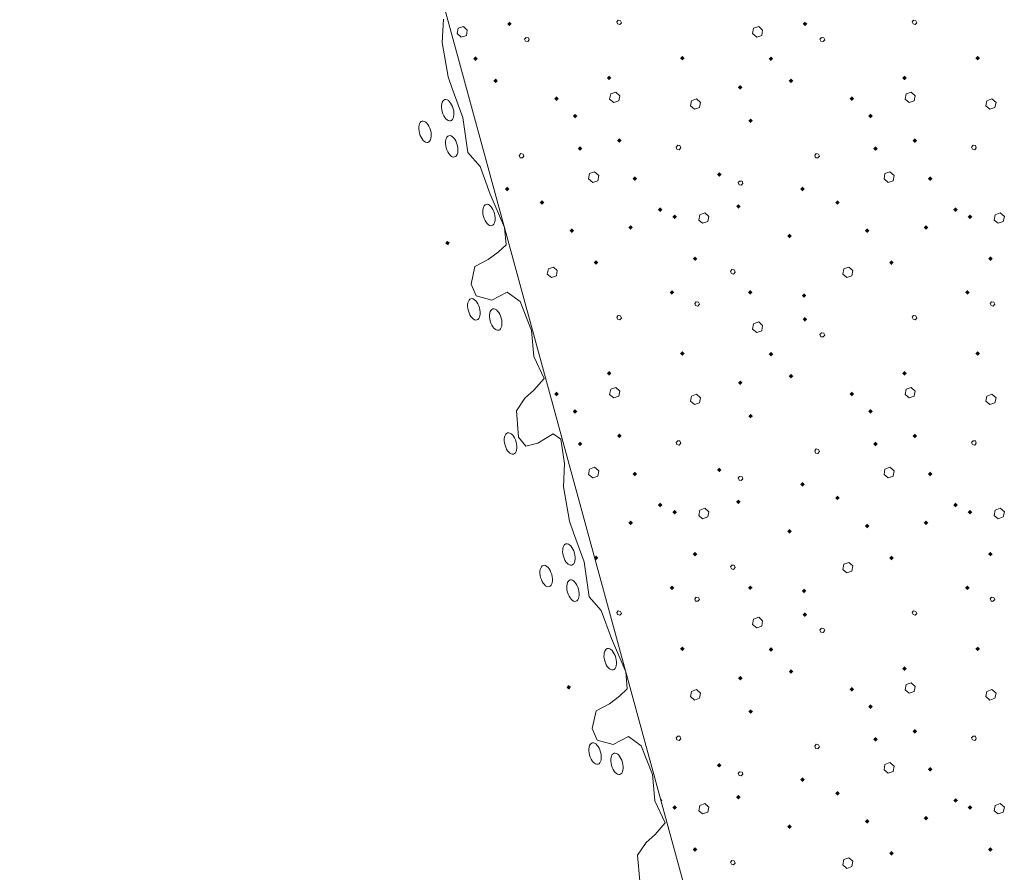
# Model space of a CAD drawing. Header units: millimetres. Extents: x 0 to 21000, y 0 to 14850.
# Tile 34 of 58: x 12536 to 13925, y 8358 to 9561. Entities that reach past the tile are written whole.
import ezdxf

# ---------------------------------------------------------------- set-up
doc = ezdxf.new("R2010")
doc.units = ezdxf.units.MM
doc.layers.add('Standard', color=7, linetype='Continuous', lineweight=25)
doc.layers.add('Стена_ кирп кладка силик нес', color=8, linetype='Continuous', lineweight=70)

msp = doc.modelspace()

# ---------------------------------------------------------------- linework, layer by layer
at = {"layer": 'Standard', "color": 7, "linetype": 'Continuous', "lineweight": 13, "transparency": 33554687}
for p, q in [((12535.9, 11774.5), (13903.6, 6760.9)), ((13133.5, 9561.3), (13131.9, 9528.5)), ((13131.9, 9528.5), (13140.3, 9480.3)), ((13140.3, 9480.3), (13146, 9463.7)), ((13146, 9463.7), (13161.1, 9422.7)), ((13161.1, 9422.7), (13167.9, 9373.4)), ((13167.9, 9373.4), (13185.3, 9353.9)), ((13185.3, 9353.9), (13199.6, 9314.7)), ((13199.6, 9314.7), (13219.7, 9267.7)), ((13219.7, 9267.7), (13221.9, 9243.4)), ((13221.9, 9243.4), (13211, 9233)), ((13196.9, 9222.4), (13177.9, 9212.5)), ((13211, 9233), (13196.9, 9222.4)), ((13177.9, 9212.5), (13172.5, 9187.5)), ((13172.5, 9187.5), (13179.6, 9171.2)), ((13179.6, 9171.2), (13202, 9165.2)), ((13202, 9165.2), (13223.5, 9176.5)), ((13223.5, 9176.5), (13241.7, 9163.3)), ((13241.7, 9163.3), (13257.6, 9122.5)), ((13257.6, 9122.5), (13260.9, 9085.7)), ((13260.9, 9085.7), (13275.5, 9054.6)), ((13275.5, 9054.6), (13261.2, 9038)), ((13248.3, 9027), (13236.6, 9009)), ((13261.2, 9038), (13248.3, 9027)), ((13236.6, 9009), (13239.5, 8972.1)), ((13239.5, 8972.1), (13249.8, 8959.4)), ((13266.9, 8963.4), (13288.5, 8976.7)), ((13288.5, 8976.7), (13299.3, 8968.9)), ((13249.8, 8959.4), (13266.9, 8963.4)), ((13299.3, 8968.9), (13304.5, 8934.6)), ((13304.5, 8934.6), (13302.9, 8901.8)), ((13302.9, 8901.8), (13311.3, 8853.6)), ((13311.3, 8853.6), (13316.9, 8837)), ((13316.9, 8837), (13332.1, 8796)), ((13332.1, 8796), (13338.9, 8746.7)), ((13338.9, 8746.7), (13356.2, 8727.2)), ((13356.2, 8727.2), (13370.6, 8688)), ((13370.6, 8688), (13390.7, 8641)), ((13390.7, 8641), (13392.8, 8616.7)), ((13392.8, 8616.7), (13381.9, 8606.3)), ((13381.9, 8606.3), (13367.8, 8595.7)), ((13348.9, 8585.8), (13343.5, 8560.8)), ((13367.8, 8595.7), (13348.9, 8585.8)), ((13343.5, 8560.8), (13350.6, 8544.5)), ((13350.6, 8544.5), (13373, 8538.5)), ((13373, 8538.5), (13394.5, 8549.8)), ((13394.5, 8549.8), (13412.7, 8536.6)), ((13412.7, 8536.6), (13428.6, 8495.8)), ((13428.6, 8495.8), (13431.9, 8459)), ((13431.9, 8459), (13446.5, 8427.9)), ((13446.5, 8427.9), (13432.2, 8411.3)), ((13432.2, 8411.3), (13419.3, 8400.3)), ((13419.3, 8400.3), (13407.5, 8382.3)), ((13407.5, 8382.3), (13410.4, 8345.4))]:
    msp.add_line(p, q, dxfattribs=at)
for centre in [(13139.6, 9433), (13107.6, 9402.7), (13145.3, 9382.1), (13197.8, 9285.3), (13176.5, 9152.2), (13207.4, 9137.7), (13228.2, 8962.9), (13310.5, 8806.3), (13278.5, 8776), (13316.3, 8755.4), (13368.8, 8658.6), (13347.5, 8525.5), (13378.4, 8511)]:
    msp.add_ellipse(centre, major_axis=(4.1, -15), ratio=0.518484, dxfattribs=at)
for points in [[(13138.5, 9243.6), (13136.2, 9244.9), (13138.5, 9248.9)], [(13138.5, 9243.6), (13138.5, 9248.9), (13140.2, 9242.6)], [(13140.2, 9242.6), (13138.5, 9248.9), (13140.2, 9247.9)], [(13140.2, 9242.6), (13140.2, 9247.9), (13142.5, 9246.6)], [(13309.4, 8616.9), (13307.2, 8618.2), (13309.4, 8622.2)], [(13309.4, 8616.9), (13309.4, 8622.2), (13311.2, 8615.9)], [(13311.2, 8615.9), (13309.4, 8622.2), (13311.2, 8621.2)], [(13311.2, 8615.9), (13311.2, 8621.2), (13313.4, 8619.9)]]:
    msp.add_solid(points, dxfattribs=at)
at = {"layer": 'Стена_ кирп кладка силик нес', "color": 7, "linetype": 'Continuous', "lineweight": 13, "transparency": 33554687}
for p, q in [((13380.1, 9560.3), (13378, 9557.8)), ((13378, 9557.8), (13379.2, 9554.9)), ((13379.2, 9554.9), (13382.2, 9554)), ((13383.4, 9559.4), (13380.1, 9560.3)), ((13382.2, 9554), (13384.7, 9556.5)), ((13384.7, 9556.5), (13383.4, 9559.4)), ((13796.7, 9560.3), (13794.7, 9557.8)), ((13794.7, 9557.8), (13795.9, 9554.9)), ((13795.9, 9554.9), (13798.8, 9554)), ((13800.1, 9559.4), (13796.7, 9560.3)), ((13798.8, 9554), (13801.3, 9556.5)), ((13801.3, 9556.5), (13800.1, 9559.4)), ((13154.2, 9548.6), (13153, 9541.1)), ((13153, 9541.1), (13158.8, 9536.1)), ((13161.7, 9551.1), (13154.2, 9548.6)), ((13167.2, 9546.1), (13161.7, 9551.1)), ((13165.9, 9538.6), (13167.2, 9546.1)), ((13570.9, 9548.6), (13569.7, 9541.1)), ((13569.7, 9541.1), (13575.5, 9536.1)), ((13578.4, 9551.1), (13570.9, 9548.6)), ((13583.8, 9546.1), (13578.4, 9551.1)), ((13582.6, 9538.6), (13583.8, 9546.1)), ((13158.8, 9536.1), (13165.9, 9538.6)), ((13250.1, 9535.7), (13248, 9533.2)), ((13248, 9533.2), (13249.2, 9530.3)), ((13249.2, 9530.3), (13252.6, 9529.9)), ((13253.4, 9535.3), (13250.1, 9535.7)), ((13252.6, 9529.9), (13254.7, 9532.4)), ((13254.7, 9532.4), (13253.4, 9535.3)), ((13575.5, 9536.1), (13582.6, 9538.6)), ((13666.7, 9535.7), (13664.7, 9533.2)), ((13664.7, 9533.2), (13665.9, 9530.3)), ((13665.9, 9530.3), (13669.2, 9529.9)), ((13670.1, 9535.3), (13666.7, 9535.7)), ((13669.2, 9529.9), (13671.3, 9532.4)), ((13671.3, 9532.4), (13670.1, 9535.3)), ((13376.7, 9458.6), (13369.7, 9456.1)), ((13382.2, 9453.6), (13376.7, 9458.6)), ((13793.4, 9458.6), (13786.3, 9456.1)), ((13798.8, 9453.6), (13793.4, 9458.6)), ((13369.7, 9456.1), (13368, 9448.6)), ((13368, 9448.6), (13373.8, 9444)), ((13373.8, 9444), (13380.9, 9446.5)), ((13380.9, 9446.5), (13382.2, 9453.6)), ((13483.4, 9446.5), (13482.2, 9439.4)), ((13490.5, 9449), (13483.4, 9446.5)), ((13496.3, 9444), (13490.5, 9449)), ((13494.7, 9436.9), (13496.3, 9444)), ((13786.3, 9456.1), (13784.7, 9448.6)), ((13784.7, 9448.6), (13790.5, 9444)), ((13790.5, 9444), (13797.6, 9446.5)), ((13797.6, 9446.5), (13798.8, 9453.6)), ((13900.1, 9446.5), (13898.8, 9439.4)), ((13907.2, 9449), (13900.1, 9446.5)), ((13913, 9444), (13907.2, 9449)), ((13911.3, 9436.9), (13913, 9444)), ((13482.2, 9439.4), (13487.6, 9434.4)), ((13487.6, 9434.4), (13494.7, 9436.9)), ((13898.8, 9439.4), (13904.2, 9434.4)), ((13904.2, 9434.4), (13911.3, 9436.9)), ((13464.2, 9383.6), (13461.7, 9381.1)), ((13461.7, 9381.1), (13463, 9378.2)), ((13463, 9378.2), (13466.3, 9377.4)), ((13467.2, 9383.2), (13464.2, 9383.6)), ((13466.3, 9377.4), (13468.4, 9379.9)), ((13468.4, 9379.9), (13467.2, 9383.2)), ((13880.9, 9383.6), (13878.4, 9381.1)), ((13878.4, 9381.1), (13879.7, 9378.2)), ((13879.7, 9378.2), (13883, 9377.4)), ((13883.8, 9383.2), (13880.9, 9383.6)), ((13883, 9377.4), (13885.1, 9379.9)), ((13885.1, 9379.9), (13883.8, 9383.2)), ((13242.6, 9371.9), (13240.5, 9369.4)), ((13240.5, 9369.4), (13241.7, 9366.1)), ((13241.7, 9366.1), (13245.1, 9365.7)), ((13245.9, 9371.1), (13242.6, 9371.9)), ((13245.1, 9365.7), (13247.2, 9368.2)), ((13247.2, 9368.2), (13245.9, 9371.1)), ((13659.2, 9371.9), (13657.2, 9369.4)), ((13657.2, 9369.4), (13658.4, 9366.1)), ((13658.4, 9366.1), (13661.7, 9365.7)), ((13662.6, 9371.1), (13659.2, 9371.9)), ((13661.7, 9365.7), (13663.8, 9368.2)), ((13663.8, 9368.2), (13662.6, 9371.1)), ((13339.7, 9343.6), (13338.4, 9336.1)), ((13338.4, 9336.1), (13344.2, 9331.1)), ((13346.7, 9346.1), (13339.7, 9343.6)), ((13344.2, 9331.1), (13351.3, 9333.6)), ((13352.6, 9341.1), (13346.7, 9346.1)), ((13351.3, 9333.6), (13352.6, 9341.1)), ((13551.3, 9333.2), (13549.2, 9331.1)), ((13554.7, 9332.8), (13551.3, 9333.2)), ((13555.9, 9329.9), (13554.7, 9332.8)), ((13756.3, 9343.6), (13755.1, 9336.1)), ((13755.1, 9336.1), (13760.9, 9331.1)), ((13763.4, 9346.1), (13756.3, 9343.6)), ((13760.9, 9331.1), (13768, 9333.6)), ((13769.2, 9341.1), (13763.4, 9346.1)), ((13768, 9333.6), (13769.2, 9341.1)), ((13549.2, 9331.1), (13550.5, 9327.8)), ((13550.5, 9327.8), (13553.4, 9327.4)), ((13553.4, 9327.4), (13555.9, 9329.9)), ((13495.1, 9285.7), (13493.8, 9278.2)), ((13493.8, 9278.2), (13499.2, 9273.6)), ((13502.2, 9288.2), (13495.1, 9285.7)), ((13508, 9283.2), (13502.2, 9288.2)), ((13506.3, 9276.1), (13508, 9283.2)), ((13911.7, 9285.7), (13910.5, 9278.2)), ((13910.5, 9278.2), (13915.9, 9273.6)), ((13918.8, 9288.2), (13911.7, 9285.7)), ((13924.7, 9283.2), (13918.8, 9288.2)), ((13923, 9276.1), (13924.7, 9283.2)), ((13499.2, 9273.6), (13506.3, 9276.1)), ((13915.9, 9273.6), (13923, 9276.1)), ((13281.7, 9209.4), (13280.1, 9201.9)), ((13288.8, 9211.9), (13281.7, 9209.4)), ((13294.2, 9206.9), (13288.8, 9211.9)), ((13540.5, 9208.2), (13538.4, 9205.7)), ((13543.8, 9207.8), (13540.5, 9208.2)), ((13545.1, 9204.4), (13543.8, 9207.8)), ((13698.4, 9209.4), (13696.7, 9201.9)), ((13705.5, 9211.9), (13698.4, 9209.4)), ((13710.9, 9206.9), (13705.5, 9211.9)), ((13280.1, 9201.9), (13285.9, 9196.9)), ((13285.9, 9196.9), (13293, 9199.4)), ((13293, 9199.4), (13294.2, 9206.9)), ((13538.4, 9205.7), (13539.7, 9202.8)), ((13539.7, 9202.8), (13542.6, 9201.9)), ((13542.6, 9201.9), (13545.1, 9204.4)), ((13696.7, 9201.9), (13702.6, 9196.9)), ((13702.6, 9196.9), (13709.7, 9199.4)), ((13709.7, 9199.4), (13710.9, 9206.9)), ((13490.1, 9162.8), (13488, 9160.3)), ((13488, 9160.3), (13489.2, 9157.4)), ((13489.2, 9157.4), (13492.2, 9156.9)), ((13493.4, 9162.4), (13490.1, 9162.8)), ((13492.2, 9156.9), (13494.7, 9159.4)), ((13494.7, 9159.4), (13493.4, 9162.4)), ((13906.7, 9162.8), (13904.7, 9160.3)), ((13904.7, 9160.3), (13905.9, 9157.4)), ((13905.9, 9157.4), (13908.8, 9156.9)), ((13910.1, 9162.4), (13906.7, 9162.8)), ((13908.8, 9156.9), (13911.3, 9159.4)), ((13911.3, 9159.4), (13910.1, 9162.4)), ((13380.1, 9143.6), (13378, 9141.1)), ((13378, 9141.1), (13379.2, 9138.2)), ((13379.2, 9138.2), (13382.2, 9137.4)), ((13383.4, 9142.8), (13380.1, 9143.6)), ((13382.2, 9137.4), (13384.7, 9139.9)), ((13384.7, 9139.9), (13383.4, 9142.8)), ((13796.7, 9143.6), (13794.7, 9141.1)), ((13794.7, 9141.1), (13795.9, 9138.2)), ((13795.9, 9138.2), (13798.8, 9137.4)), ((13800.1, 9142.8), (13796.7, 9143.6)), ((13798.8, 9137.4), (13801.3, 9139.9)), ((13801.3, 9139.9), (13800.1, 9142.8)), ((13570.9, 9131.9), (13569.7, 9124.4)), ((13569.7, 9124.4), (13575.5, 9119.4)), ((13578.4, 9134.4), (13570.9, 9131.9)), ((13583.8, 9129.4), (13578.4, 9134.4)), ((13582.6, 9121.9), (13583.8, 9129.4)), ((13575.5, 9119.4), (13582.6, 9121.9)), ((13666.7, 9119), (13664.7, 9116.5)), ((13664.7, 9116.5), (13665.9, 9113.6)), ((13665.9, 9113.6), (13669.2, 9113.2)), ((13670.1, 9118.6), (13666.7, 9119)), ((13669.2, 9113.2), (13671.3, 9115.7)), ((13671.3, 9115.7), (13670.1, 9118.6)), ((13376.7, 9041.9), (13369.7, 9039.4)), ((13382.2, 9036.9), (13376.7, 9041.9)), ((13793.4, 9041.9), (13786.3, 9039.4)), ((13798.8, 9036.9), (13793.4, 9041.9)), ((13369.7, 9039.4), (13368, 9031.9)), ((13368, 9031.9), (13373.8, 9027.4)), ((13373.8, 9027.4), (13380.9, 9029.9)), ((13380.9, 9029.9), (13382.2, 9036.9)), ((13483.4, 9029.9), (13482.2, 9022.8)), ((13490.5, 9032.4), (13483.4, 9029.9)), ((13496.3, 9027.4), (13490.5, 9032.4)), ((13494.7, 9020.3), (13496.3, 9027.4)), ((13786.3, 9039.4), (13784.7, 9031.9)), ((13784.7, 9031.9), (13790.5, 9027.4)), ((13790.5, 9027.4), (13797.6, 9029.9)), ((13797.6, 9029.9), (13798.8, 9036.9)), ((13900.1, 9029.9), (13898.8, 9022.8)), ((13907.2, 9032.4), (13900.1, 9029.9)), ((13913, 9027.4), (13907.2, 9032.4)), ((13911.3, 9020.3), (13913, 9027.4)), ((13482.2, 9022.8), (13487.6, 9017.8)), ((13487.6, 9017.8), (13494.7, 9020.3)), ((13898.8, 9022.8), (13904.2, 9017.8)), ((13904.2, 9017.8), (13911.3, 9020.3)), ((13464.2, 8966.9), (13461.7, 8964.4)), ((13461.7, 8964.4), (13463, 8961.5)), ((13463, 8961.5), (13466.3, 8960.7)), ((13467.2, 8966.5), (13464.2, 8966.9)), ((13466.3, 8960.7), (13468.4, 8963.2)), ((13468.4, 8963.2), (13467.2, 8966.5)), ((13880.9, 8966.9), (13878.4, 8964.4)), ((13878.4, 8964.4), (13879.7, 8961.5)), ((13879.7, 8961.5), (13883, 8960.7)), ((13883.8, 8966.5), (13880.9, 8966.9)), ((13883, 8960.7), (13885.1, 8963.2)), ((13885.1, 8963.2), (13883.8, 8966.5)), ((13659.2, 8955.3), (13657.2, 8952.8)), ((13657.2, 8952.8), (13658.4, 8949.4)), ((13658.4, 8949.4), (13661.7, 8949)), ((13662.6, 8954.4), (13659.2, 8955.3)), ((13661.7, 8949), (13663.8, 8951.5)), ((13663.8, 8951.5), (13662.6, 8954.4)), ((13339.7, 8926.9), (13338.4, 8919.4)), ((13338.4, 8919.4), (13344.2, 8914.4)), ((13346.7, 8929.4), (13339.7, 8926.9)), ((13344.2, 8914.4), (13351.3, 8916.9)), ((13352.6, 8924.4), (13346.7, 8929.4)), ((13351.3, 8916.9), (13352.6, 8924.4)), ((13551.3, 8916.5), (13549.2, 8914.4)), ((13554.7, 8916.1), (13551.3, 8916.5)), ((13555.9, 8913.2), (13554.7, 8916.1)), ((13756.3, 8926.9), (13755.1, 8919.4)), ((13755.1, 8919.4), (13760.9, 8914.4)), ((13763.4, 8929.4), (13756.3, 8926.9)), ((13760.9, 8914.4), (13768, 8916.9)), ((13769.2, 8924.4), (13763.4, 8929.4)), ((13768, 8916.9), (13769.2, 8924.4)), ((13549.2, 8914.4), (13550.5, 8911.1)), ((13550.5, 8911.1), (13553.4, 8910.7)), ((13553.4, 8910.7), (13555.9, 8913.2)), ((13495.1, 8869), (13493.8, 8861.5)), ((13493.8, 8861.5), (13499.2, 8856.9)), ((13502.2, 8871.5), (13495.1, 8869)), ((13508, 8866.5), (13502.2, 8871.5)), ((13506.3, 8859.4), (13508, 8866.5)), ((13911.7, 8869), (13910.5, 8861.5)), ((13910.5, 8861.5), (13915.9, 8856.9)), ((13918.8, 8871.5), (13911.7, 8869)), ((13924.7, 8866.5), (13918.8, 8871.5)), ((13923, 8859.4), (13924.7, 8866.5)), ((13499.2, 8856.9), (13506.3, 8859.4)), ((13915.9, 8856.9), (13923, 8859.4)), ((13540.5, 8791.5), (13538.4, 8789)), ((13543.8, 8791.1), (13540.5, 8791.5)), ((13545.1, 8787.8), (13543.8, 8791.1)), ((13698.4, 8792.8), (13696.7, 8785.3)), ((13705.5, 8795.3), (13698.4, 8792.8)), ((13710.9, 8790.3), (13705.5, 8795.3)), ((13538.4, 8789), (13539.7, 8786.1)), ((13539.7, 8786.1), (13542.6, 8785.3)), ((13542.6, 8785.3), (13545.1, 8787.8)), ((13696.7, 8785.3), (13702.6, 8780.3)), ((13702.6, 8780.3), (13709.7, 8782.8)), ((13709.7, 8782.8), (13710.9, 8790.3)), ((13490.1, 8746.1), (13488, 8743.6)), ((13488, 8743.6), (13489.2, 8740.7)), ((13489.2, 8740.7), (13492.2, 8740.3)), ((13493.4, 8745.7), (13490.1, 8746.1)), ((13492.2, 8740.3), (13494.7, 8742.8)), ((13494.7, 8742.8), (13493.4, 8745.7)), ((13906.7, 8746.1), (13904.7, 8743.6)), ((13904.7, 8743.6), (13905.9, 8740.7)), ((13905.9, 8740.7), (13908.8, 8740.3)), ((13910.1, 8745.7), (13906.7, 8746.1)), ((13908.8, 8740.3), (13911.3, 8742.8)), ((13911.3, 8742.8), (13910.1, 8745.7)), ((13380.1, 8726.9), (13378, 8724.4)), ((13378, 8724.4), (13379.2, 8721.5)), ((13379.2, 8721.5), (13382.2, 8720.7)), ((13383.4, 8726.1), (13380.1, 8726.9)), ((13382.2, 8720.7), (13384.7, 8723.2)), ((13384.7, 8723.2), (13383.4, 8726.1)), ((13796.7, 8726.9), (13794.7, 8724.4)), ((13794.7, 8724.4), (13795.9, 8721.5)), ((13795.9, 8721.5), (13798.8, 8720.7)), ((13800.1, 8726.1), (13796.7, 8726.9)), ((13798.8, 8720.7), (13801.3, 8723.2)), ((13801.3, 8723.2), (13800.1, 8726.1)), ((13570.9, 8715.3), (13569.7, 8707.8)), ((13569.7, 8707.8), (13575.5, 8702.8)), ((13578.4, 8717.8), (13570.9, 8715.3)), ((13583.8, 8712.8), (13578.4, 8717.8)), ((13582.6, 8705.3), (13583.8, 8712.8)), ((13575.5, 8702.8), (13582.6, 8705.3)), ((13666.7, 8702.4), (13664.7, 8699.9)), ((13664.7, 8699.9), (13665.9, 8696.9)), ((13665.9, 8696.9), (13669.2, 8696.5)), ((13670.1, 8701.9), (13666.7, 8702.4)), ((13669.2, 8696.5), (13671.3, 8699)), ((13671.3, 8699), (13670.1, 8701.9)), ((13793.4, 8625.3), (13786.3, 8622.8)), ((13798.8, 8620.3), (13793.4, 8625.3)), ((13483.4, 8613.2), (13482.2, 8606.1)), ((13490.5, 8615.7), (13483.4, 8613.2)), ((13496.3, 8610.7), (13490.5, 8615.7)), ((13494.7, 8603.6), (13496.3, 8610.7)), ((13786.3, 8622.8), (13784.7, 8615.3)), ((13784.7, 8615.3), (13790.5, 8610.7)), ((13790.5, 8610.7), (13797.6, 8613.2)), ((13797.6, 8613.2), (13798.8, 8620.3)), ((13900.1, 8613.2), (13898.8, 8606.1)), ((13907.2, 8615.7), (13900.1, 8613.2)), ((13913, 8610.7), (13907.2, 8615.7)), ((13911.3, 8603.6), (13913, 8610.7)), ((13482.2, 8606.1), (13487.6, 8601.1)), ((13487.6, 8601.1), (13494.7, 8603.6)), ((13898.8, 8606.1), (13904.2, 8601.1)), ((13904.2, 8601.1), (13911.3, 8603.6)), ((13464.2, 8550.3), (13461.7, 8547.8)), ((13461.7, 8547.8), (13463, 8544.9)), ((13463, 8544.9), (13466.3, 8544)), ((13467.2, 8549.9), (13464.2, 8550.3)), ((13466.3, 8544), (13468.4, 8546.5)), ((13468.4, 8546.5), (13467.2, 8549.9)), ((13880.9, 8550.3), (13878.4, 8547.8)), ((13878.4, 8547.8), (13879.7, 8544.9)), ((13879.7, 8544.9), (13883, 8544)), ((13883.8, 8549.9), (13880.9, 8550.3)), ((13883, 8544), (13885.1, 8546.5)), ((13885.1, 8546.5), (13883.8, 8549.9)), ((13659.2, 8538.6), (13657.2, 8536.1)), ((13657.2, 8536.1), (13658.4, 8532.8)), ((13658.4, 8532.8), (13661.7, 8532.4)), ((13662.6, 8537.8), (13659.2, 8538.6)), ((13661.7, 8532.4), (13663.8, 8534.9)), ((13663.8, 8534.9), (13662.6, 8537.8)), ((13551.3, 8499.9), (13549.2, 8497.8)), ((13554.7, 8499.4), (13551.3, 8499.9)), ((13555.9, 8496.5), (13554.7, 8499.4)), ((13756.3, 8510.3), (13755.1, 8502.8)), ((13755.1, 8502.8), (13760.9, 8497.8)), ((13763.4, 8512.8), (13756.3, 8510.3)), ((13760.9, 8497.8), (13768, 8500.3)), ((13769.2, 8507.8), (13763.4, 8512.8)), ((13768, 8500.3), (13769.2, 8507.8)), ((13549.2, 8497.8), (13550.5, 8494.4)), ((13550.5, 8494.4), (13553.4, 8494)), ((13553.4, 8494), (13555.9, 8496.5)), ((13495.1, 8452.4), (13493.8, 8444.9)), ((13493.8, 8444.9), (13499.2, 8440.3)), ((13502.2, 8454.9), (13495.1, 8452.4)), ((13508, 8449.9), (13502.2, 8454.9)), ((13506.3, 8442.8), (13508, 8449.9)), ((13911.7, 8452.4), (13910.5, 8444.9)), ((13910.5, 8444.9), (13915.9, 8440.3)), ((13918.8, 8454.9), (13911.7, 8452.4)), ((13924.7, 8449.9), (13918.8, 8454.9)), ((13923, 8442.8), (13924.7, 8449.9)), ((13499.2, 8440.3), (13506.3, 8442.8)), ((13915.9, 8440.3), (13923, 8442.8)), ((13540.5, 8374.9), (13538.4, 8372.4)), ((13543.8, 8374.4), (13540.5, 8374.9)), ((13545.1, 8371.1), (13543.8, 8374.4)), ((13698.4, 8376.1), (13696.7, 8368.6)), ((13705.5, 8378.6), (13698.4, 8376.1)), ((13710.9, 8373.6), (13705.5, 8378.6)), ((13538.4, 8372.4), (13539.7, 8369.4)), ((13539.7, 8369.4), (13542.6, 8368.6)), ((13542.6, 8368.6), (13545.1, 8371.1)), ((13696.7, 8368.6), (13702.6, 8363.6)), ((13702.6, 8363.6), (13709.7, 8366.1)), ((13709.7, 8366.1), (13710.9, 8373.6))]:
    msp.add_line(p, q, dxfattribs=at)
for points in [[(13226.7, 9551.6), (13223.5, 9554.9), (13226.7, 9558.1)], [(13226.7, 9551.6), (13226.7, 9558.1), (13230, 9554.9)], [(13643.4, 9551.6), (13640.2, 9554.9), (13643.4, 9558.1)], [(13643.4, 9551.6), (13643.4, 9558.1), (13646.7, 9554.9)], [(13178.8, 9502.4), (13175.6, 9505.7), (13178.8, 9508.9)], [(13178.8, 9502.4), (13178.8, 9508.9), (13182.1, 9505.7)], [(13470.5, 9503.3), (13467.2, 9506.5), (13470.5, 9509.8)], [(13470.5, 9503.3), (13470.5, 9509.8), (13473.7, 9506.5)], [(13595.5, 9502.4), (13592.2, 9505.7), (13595.5, 9508.9)], [(13595.5, 9502.4), (13595.5, 9508.9), (13598.7, 9505.7)], [(13887.2, 9503.3), (13883.9, 9506.5), (13887.2, 9509.8)], [(13887.2, 9503.3), (13887.2, 9509.8), (13890.4, 9506.5)], [(13207.2, 9471.2), (13203.9, 9474.4), (13207.2, 9477.7)], [(13207.2, 9471.2), (13207.2, 9477.7), (13210.4, 9474.4)], [(13367.2, 9475.4), (13363.9, 9478.6), (13367.2, 9481.9)], [(13367.2, 9475.4), (13367.2, 9481.9), (13370.4, 9478.6)], [(13623.8, 9471.2), (13620.6, 9474.4), (13623.8, 9477.7)], [(13623.8, 9471.2), (13623.8, 9477.7), (13627.1, 9474.4)], [(13783.8, 9475.4), (13780.6, 9478.6), (13783.8, 9481.9)], [(13783.8, 9475.4), (13783.8, 9481.9), (13787.1, 9478.6)], [(13552.2, 9462), (13548.9, 9465.3), (13552.2, 9468.5)], [(13552.2, 9462), (13552.2, 9468.5), (13555.4, 9465.3)], [(13293, 9446.2), (13289.7, 9449.4), (13293, 9452.7)], [(13293, 9446.2), (13293, 9452.7), (13296.2, 9449.4)], [(13709.7, 9446.2), (13706.4, 9449.4), (13709.7, 9452.7)], [(13709.7, 9446.2), (13709.7, 9452.7), (13712.9, 9449.4)], [(13319.2, 9421.6), (13316, 9424.9), (13319.2, 9428.1)], [(13319.2, 9421.6), (13319.2, 9428.1), (13322.5, 9424.9)], [(13566.7, 9414.9), (13563.5, 9418.2), (13566.7, 9421.4)], [(13566.7, 9414.9), (13566.7, 9421.4), (13570, 9418.2)], [(13735.9, 9421.6), (13732.7, 9424.9), (13735.9, 9428.1)], [(13735.9, 9421.6), (13735.9, 9428.1), (13739.2, 9424.9)], [(13381.7, 9387), (13378.5, 9390.3), (13381.7, 9393.5)], [(13381.7, 9387), (13381.7, 9393.5), (13385, 9390.3)], [(13798.4, 9387), (13795.2, 9390.3), (13798.4, 9393.5)], [(13798.4, 9387), (13798.4, 9393.5), (13801.7, 9390.3)], [(13326.3, 9375.8), (13323.1, 9379), (13326.3, 9382.3)], [(13326.3, 9375.8), (13326.3, 9382.3), (13329.6, 9379)], [(13743, 9375.8), (13739.7, 9379), (13743, 9382.3)], [(13743, 9375.8), (13743, 9382.3), (13746.2, 9379)], [(13403.4, 9333.3), (13400.2, 9336.5), (13403.4, 9339.8)], [(13403.4, 9333.3), (13403.4, 9339.8), (13406.7, 9336.5)], [(13522.6, 9339.1), (13519.3, 9342.4), (13522.6, 9345.6)], [(13522.6, 9339.1), (13522.6, 9345.6), (13525.8, 9342.4)], [(13820.1, 9333.3), (13816.8, 9336.5), (13820.1, 9339.8)], [(13820.1, 9333.3), (13820.1, 9339.8), (13823.3, 9336.5)], [(13223.4, 9318.7), (13220.2, 9321.9), (13223.4, 9325.2)], [(13223.4, 9318.7), (13223.4, 9325.2), (13226.7, 9321.9)], [(13640.1, 9318.7), (13636.8, 9321.9), (13640.1, 9325.2)], [(13640.1, 9318.7), (13640.1, 9325.2), (13643.3, 9321.9)], [(13272.6, 9299.5), (13269.3, 9302.8), (13272.6, 9306)], [(13272.6, 9299.5), (13272.6, 9306), (13275.8, 9302.8)], [(13689.2, 9299.5), (13686, 9302.8), (13689.2, 9306)], [(13689.2, 9299.5), (13689.2, 9306), (13692.5, 9302.8)], [(13439.2, 9289.5), (13436, 9292.8), (13439.2, 9296)], [(13439.2, 9289.5), (13439.2, 9296), (13442.5, 9292.8)], [(13549.7, 9294.1), (13546.4, 9297.4), (13549.7, 9300.6)], [(13549.7, 9294.1), (13549.7, 9300.6), (13552.9, 9297.4)], [(13855.9, 9289.5), (13852.7, 9292.8), (13855.9, 9296)], [(13855.9, 9289.5), (13855.9, 9296), (13859.2, 9292.8)], [(13459.7, 9279.5), (13456.4, 9282.8), (13459.7, 9286)], [(13459.7, 9279.5), (13459.7, 9286), (13462.9, 9282.8)], [(13876.3, 9279.5), (13873.1, 9282.8), (13876.3, 9286)], [(13876.3, 9279.5), (13876.3, 9286), (13879.6, 9282.8)], [(13314.7, 9259.9), (13311.4, 9263.2), (13314.7, 9266.4)], [(13314.7, 9259.9), (13314.7, 9266.4), (13317.9, 9263.2)], [(13397.6, 9264.5), (13394.3, 9267.8), (13397.6, 9271)], [(13397.6, 9264.5), (13397.6, 9271), (13400.8, 9267.8)], [(13731.3, 9259.9), (13728.1, 9263.2), (13731.3, 9266.4)], [(13731.3, 9259.9), (13731.3, 9266.4), (13734.6, 9263.2)], [(13814.2, 9264.5), (13811, 9267.8), (13814.2, 9271)], [(13814.2, 9264.5), (13814.2, 9271), (13817.5, 9267.8)], [(13621.7, 9252.4), (13618.5, 9255.7), (13621.7, 9258.9)], [(13621.7, 9252.4), (13621.7, 9258.9), (13625, 9255.7)], [(13348.8, 9214.9), (13345.6, 9218.2), (13348.8, 9221.4)], [(13348.8, 9214.9), (13348.8, 9221.4), (13352.1, 9218.2)], [(13488.4, 9220.4), (13485.2, 9223.6), (13488.4, 9226.9)], [(13488.4, 9220.4), (13488.4, 9226.9), (13491.7, 9223.6)], [(13765.5, 9214.9), (13762.2, 9218.2), (13765.5, 9221.4)], [(13765.5, 9214.9), (13765.5, 9221.4), (13768.7, 9218.2)], [(13905.1, 9220.4), (13901.8, 9223.6), (13905.1, 9226.9)], [(13905.1, 9220.4), (13905.1, 9226.9), (13908.3, 9223.6)], [(13455.9, 9172.9), (13452.7, 9176.1), (13455.9, 9179.4)], [(13455.9, 9172.9), (13455.9, 9179.4), (13459.2, 9176.1)], [(13566.3, 9172.9), (13563.1, 9176.1), (13566.3, 9179.4)], [(13566.3, 9172.9), (13566.3, 9179.4), (13569.6, 9176.1)], [(13642.2, 9168.3), (13638.9, 9171.5), (13642.2, 9174.8)], [(13642.2, 9168.3), (13642.2, 9174.8), (13645.4, 9171.5)], [(13872.6, 9172.9), (13869.3, 9176.1), (13872.6, 9179.4)], [(13872.6, 9172.9), (13872.6, 9179.4), (13875.8, 9176.1)], [(13643.4, 9134.9), (13640.2, 9138.2), (13643.4, 9141.4)], [(13643.4, 9134.9), (13643.4, 9141.4), (13646.7, 9138.2)], [(13470.5, 9086.6), (13467.2, 9089.9), (13470.5, 9093.1)], [(13470.5, 9086.6), (13470.5, 9093.1), (13473.7, 9089.9)], [(13595.5, 9085.8), (13592.2, 9089), (13595.5, 9092.3)], [(13595.5, 9085.8), (13595.5, 9092.3), (13598.7, 9089)], [(13887.2, 9086.6), (13883.9, 9089.9), (13887.2, 9093.1)], [(13887.2, 9086.6), (13887.2, 9093.1), (13890.4, 9089.9)], [(13367.2, 9058.7), (13363.9, 9061.9), (13367.2, 9065.2)], [(13367.2, 9058.7), (13367.2, 9065.2), (13370.4, 9061.9)], [(13623.8, 9054.5), (13620.6, 9057.8), (13623.8, 9061)], [(13623.8, 9054.5), (13623.8, 9061), (13627.1, 9057.8)], [(13783.8, 9058.7), (13780.6, 9061.9), (13783.8, 9065.2)], [(13783.8, 9058.7), (13783.8, 9065.2), (13787.1, 9061.9)], [(13552.2, 9045.4), (13548.9, 9048.6), (13552.2, 9051.9)], [(13552.2, 9045.4), (13552.2, 9051.9), (13555.4, 9048.6)], [(13293, 9029.5), (13289.7, 9032.8), (13293, 9036)], [(13293, 9029.5), (13293, 9036), (13296.2, 9032.8)], [(13709.7, 9029.5), (13706.4, 9032.8), (13709.7, 9036)], [(13709.7, 9029.5), (13709.7, 9036), (13712.9, 9032.8)], [(13319.2, 9004.9), (13316, 9008.2), (13319.2, 9011.4)], [(13319.2, 9004.9), (13319.2, 9011.4), (13322.5, 9008.2)], [(13566.7, 8998.3), (13563.5, 9001.5), (13566.7, 9004.8)], [(13566.7, 8998.3), (13566.7, 9004.8), (13570, 9001.5)], [(13735.9, 9004.9), (13732.7, 9008.2), (13735.9, 9011.4)], [(13735.9, 9004.9), (13735.9, 9011.4), (13739.2, 9008.2)], [(13381.7, 8970.4), (13378.5, 8973.6), (13381.7, 8976.9)], [(13381.7, 8970.4), (13381.7, 8976.9), (13385, 8973.6)], [(13798.4, 8970.4), (13795.2, 8973.6), (13798.4, 8976.9)], [(13798.4, 8970.4), (13798.4, 8976.9), (13801.7, 8973.6)], [(13326.3, 8959.1), (13323.1, 8962.4), (13326.3, 8965.6)], [(13326.3, 8959.1), (13326.3, 8965.6), (13329.6, 8962.4)], [(13743, 8959.1), (13739.7, 8962.4), (13743, 8965.6)], [(13743, 8959.1), (13743, 8965.6), (13746.2, 8962.4)], [(13403.4, 8916.6), (13400.2, 8919.9), (13403.4, 8923.1)], [(13403.4, 8916.6), (13403.4, 8923.1), (13406.7, 8919.9)], [(13522.6, 8922.4), (13519.3, 8925.7), (13522.6, 8928.9)], [(13522.6, 8922.4), (13522.6, 8928.9), (13525.8, 8925.7)], [(13820.1, 8916.6), (13816.8, 8919.9), (13820.1, 8923.1)], [(13820.1, 8916.6), (13820.1, 8923.1), (13823.3, 8919.9)], [(13640.1, 8902), (13636.8, 8905.3), (13640.1, 8908.5)], [(13640.1, 8902), (13640.1, 8908.5), (13643.3, 8905.3)], [(13689.2, 8882.9), (13686, 8886.1), (13689.2, 8889.4)], [(13689.2, 8882.9), (13689.2, 8889.4), (13692.5, 8886.1)], [(13439.2, 8872.9), (13436, 8876.1), (13439.2, 8879.4)], [(13439.2, 8872.9), (13439.2, 8879.4), (13442.5, 8876.1)], [(13549.7, 8877.4), (13546.4, 8880.7), (13549.7, 8883.9)], [(13549.7, 8877.4), (13549.7, 8883.9), (13552.9, 8880.7)], [(13855.9, 8872.9), (13852.7, 8876.1), (13855.9, 8879.4)], [(13855.9, 8872.9), (13855.9, 8879.4), (13859.2, 8876.1)], [(13459.7, 8862.9), (13456.4, 8866.1), (13459.7, 8869.4)], [(13459.7, 8862.9), (13459.7, 8869.4), (13462.9, 8866.1)], [(13876.3, 8862.9), (13873.1, 8866.1), (13876.3, 8869.4)], [(13876.3, 8862.9), (13876.3, 8869.4), (13879.6, 8866.1)], [(13397.6, 8847.9), (13394.3, 8851.1), (13397.6, 8854.4)], [(13397.6, 8847.9), (13397.6, 8854.4), (13400.8, 8851.1)], [(13731.3, 8843.3), (13728.1, 8846.5), (13731.3, 8849.8)], [(13731.3, 8843.3), (13731.3, 8849.8), (13734.6, 8846.5)], [(13814.2, 8847.9), (13811, 8851.1), (13814.2, 8854.4)], [(13814.2, 8847.9), (13814.2, 8854.4), (13817.5, 8851.1)], [(13621.7, 8835.8), (13618.5, 8839), (13621.7, 8842.3)], [(13621.7, 8835.8), (13621.7, 8842.3), (13625, 8839)], [(13348.8, 8798.3), (13347.4, 8803.3), (13348.8, 8804.8)], [(13348.8, 8798.3), (13348.8, 8804.8), (13352.1, 8801.5)], [(13488.4, 8803.7), (13485.2, 8806.9), (13488.4, 8810.2)], [(13488.4, 8803.7), (13488.4, 8810.2), (13491.7, 8806.9)], [(13765.5, 8798.3), (13762.2, 8801.5), (13765.5, 8804.8)], [(13765.5, 8798.3), (13765.5, 8804.8), (13768.7, 8801.5)], [(13905.1, 8803.7), (13901.8, 8806.9), (13905.1, 8810.2)], [(13905.1, 8803.7), (13905.1, 8810.2), (13908.3, 8806.9)], [(13347.4, 8799.7), (13346.6, 8802.6), (13347.4, 8803.3)], [(13347.4, 8799.7), (13347.4, 8803.3), (13348.8, 8798.3)], [(13455.9, 8756.2), (13452.7, 8759.4), (13455.9, 8762.7)], [(13455.9, 8756.2), (13455.9, 8762.7), (13459.2, 8759.4)], [(13566.3, 8756.2), (13563.1, 8759.4), (13566.3, 8762.7)], [(13566.3, 8756.2), (13566.3, 8762.7), (13569.6, 8759.4)], [(13642.2, 8751.6), (13638.9, 8754.9), (13642.2, 8758.1)], [(13642.2, 8751.6), (13642.2, 8758.1), (13645.4, 8754.9)], [(13872.6, 8756.2), (13869.3, 8759.4), (13872.6, 8762.7)], [(13872.6, 8756.2), (13872.6, 8762.7), (13875.8, 8759.4)], [(13643.4, 8718.3), (13640.2, 8721.5), (13643.4, 8724.8)], [(13643.4, 8718.3), (13643.4, 8724.8), (13646.7, 8721.5)], [(13470.5, 8669.9), (13467.2, 8673.2), (13470.5, 8676.4)], [(13470.5, 8669.9), (13470.5, 8676.4), (13473.7, 8673.2)], [(13595.5, 8669.1), (13592.2, 8672.4), (13595.5, 8675.6)], [(13595.5, 8669.1), (13595.5, 8675.6), (13598.7, 8672.4)], [(13887.2, 8669.9), (13883.9, 8673.2), (13887.2, 8676.4)], [(13887.2, 8669.9), (13887.2, 8676.4), (13890.4, 8673.2)], [(13623.8, 8637.9), (13620.6, 8641.1), (13623.8, 8644.4)], [(13623.8, 8637.9), (13623.8, 8644.4), (13627.1, 8641.1)], [(13783.8, 8642), (13780.6, 8645.3), (13783.8, 8648.5)], [(13783.8, 8642), (13783.8, 8648.5), (13787.1, 8645.3)], [(13552.2, 8628.7), (13548.9, 8631.9), (13552.2, 8635.2)], [(13552.2, 8628.7), (13552.2, 8635.2), (13555.4, 8631.9)], [(13709.7, 8612.9), (13706.4, 8616.1), (13709.7, 8619.4)], [(13709.7, 8612.9), (13709.7, 8619.4), (13712.9, 8616.1)], [(13566.7, 8581.6), (13563.5, 8584.9), (13566.7, 8588.1)], [(13566.7, 8581.6), (13566.7, 8588.1), (13570, 8584.9)], [(13735.9, 8588.3), (13732.7, 8591.5), (13735.9, 8594.8)], [(13735.9, 8588.3), (13735.9, 8594.8), (13739.2, 8591.5)], [(13798.4, 8553.7), (13795.2, 8556.9), (13798.4, 8560.2)], [(13798.4, 8553.7), (13798.4, 8560.2), (13801.7, 8556.9)], [(13743, 8542.4), (13739.7, 8545.7), (13743, 8548.9)], [(13743, 8542.4), (13743, 8548.9), (13746.2, 8545.7)], [(13522.6, 8505.8), (13519.3, 8509), (13522.6, 8512.3)], [(13522.6, 8505.8), (13522.6, 8512.3), (13525.8, 8509)], [(13820.1, 8499.9), (13816.8, 8503.2), (13820.1, 8506.4)], [(13820.1, 8499.9), (13820.1, 8506.4), (13823.3, 8503.2)], [(13640.1, 8485.4), (13636.8, 8488.6), (13640.1, 8491.9)], [(13640.1, 8485.4), (13640.1, 8491.9), (13643.3, 8488.6)], [(13689.2, 8466.2), (13686, 8469.4), (13689.2, 8472.7)], [(13689.2, 8466.2), (13689.2, 8472.7), (13692.5, 8469.4)], [(13440.7, 8457.6), (13439.4, 8462.6), (13440.7, 8461.2)], [(13440.7, 8457.6), (13440.7, 8461.2), (13442.5, 8459.4)], [(13549.7, 8460.8), (13546.4, 8464), (13549.7, 8467.3)], [(13549.7, 8460.8), (13549.7, 8467.3), (13552.9, 8464)], [(13855.9, 8456.2), (13852.7, 8459.4), (13855.9, 8462.7)], [(13855.9, 8456.2), (13855.9, 8462.7), (13859.2, 8459.4)], [(13459.7, 8446.2), (13456.4, 8449.4), (13459.7, 8452.7)], [(13459.7, 8446.2), (13459.7, 8452.7), (13462.9, 8449.4)], [(13876.3, 8446.2), (13873.1, 8449.4), (13876.3, 8452.7)], [(13876.3, 8446.2), (13876.3, 8452.7), (13879.6, 8449.4)], [(13731.3, 8426.6), (13728.1, 8429.9), (13731.3, 8433.1)], [(13731.3, 8426.6), (13731.3, 8433.1), (13734.6, 8429.9)], [(13814.2, 8431.2), (13811, 8434.4), (13814.2, 8437.7)], [(13814.2, 8431.2), (13814.2, 8437.7), (13817.5, 8434.4)], [(13621.7, 8419.1), (13618.5, 8422.4), (13621.7, 8425.6)], [(13621.7, 8419.1), (13621.7, 8425.6), (13625, 8422.4)], [(13488.4, 8387), (13485.2, 8390.3), (13488.4, 8393.5)], [(13488.4, 8387), (13488.4, 8393.5), (13491.7, 8390.3)], [(13765.5, 8381.6), (13762.2, 8384.9), (13765.5, 8388.1)], [(13765.5, 8381.6), (13765.5, 8388.1), (13768.7, 8384.9)], [(13905.1, 8387), (13901.8, 8390.3), (13905.1, 8393.5)], [(13905.1, 8387), (13905.1, 8393.5), (13908.3, 8390.3)]]:
    msp.add_solid(points, dxfattribs=at)

doc.saveas('drawing.dxf')
